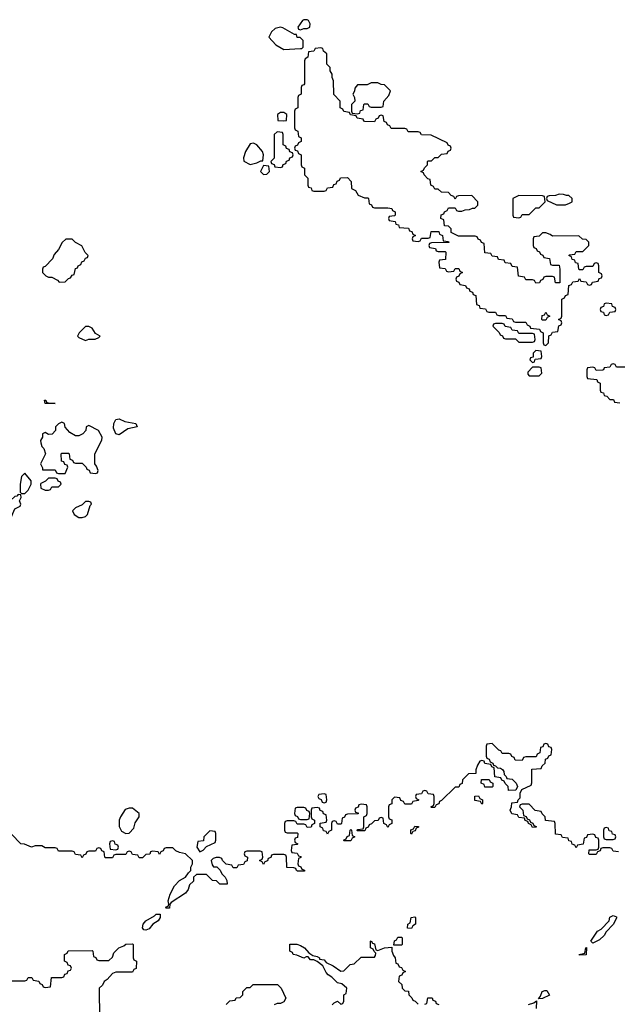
# Model space of a CAD drawing. Header units: inches. Extents: x 2710684 to 2828758, y 857022 to 965663.
# Tile 156 of 256: x 2761059 to 2764615, y 896494 to 902354. Entities that reach past the tile are written whole.
import ezdxf

# ---------------------------------------------------------------- set-up
doc = ezdxf.new("R2010")
doc.units = ezdxf.units.IN
doc.header["$MEASUREMENT"] = 0
doc.layers.add('C7869', color=7, linetype='Continuous')
doc.layers.add('C7960', color=7, linetype='Continuous')

msp = doc.modelspace()

# ---------------------------------------------------------------- linework, layer by layer
at = {"layer": 'C7869', "color": 4}
for points, elevation in [([(2761650, 899883.7), (2761630, 899889.2), (2761616.5, 899923.5), (2761618, 899950), (2761630, 899974.8), (2761650, 899979.1), (2761683.4, 899963.4), (2761750.8, 899950), (2761758, 899930), (2761702, 899918)], 8), ([(2761310, 899958), (2761290, 899948), (2761272, 899930), (2761271.6, 899908.4), (2761252.7, 899887.3), (2761230, 899886), (2761210, 899898), (2761194, 899890), (2761194, 899870), (2761182, 899850), (2761183.6, 899836.4), (2761190, 899814), (2761202, 899802), (2761212, 899770), (2761182, 899710), (2761194, 899686), (2761194, 899674), (2761270, 899674), (2761278, 899658), (2761290, 899654), (2761330, 899654), (2761346, 899690), (2761342, 899702), (2761327.3, 899707.3), (2761322, 899722), (2761307.3, 899727.3), (2761306, 899770), (2761310, 899774), (2761350, 899774), (2761354, 899770), (2761358, 899738), (2761372.7, 899732.7), (2761378, 899718), (2761390, 899714), (2761430, 899714), (2761454, 899690), (2761458, 899678), (2761472.7, 899672.7), (2761478, 899658), (2761510, 899654), (2761522, 899658), (2761526, 899670), (2761516.4, 899696.4), (2761506, 899710), (2761506, 899770), (2761548.4, 899851.6), (2761548.7, 899870), (2761528, 899910), (2761470, 899938), (2761454, 899930), (2761451.6, 899908.4), (2761434, 899890), (2761410, 899878), (2761390, 899878), (2761356.4, 899896.4), (2761328.4, 899928.4), (2761326, 899950)], 12), ([(2761090, 899655.3), (2761070, 899635.3), (2761061.3, 899590), (2761062, 899542), (2761070, 899534), (2761090, 899534), (2761110, 899554), (2761126, 899590), (2761126, 899610)], 12), ([(2761270, 899626), (2761230, 899626), (2761212.7, 899607.3), (2761185.4, 899594.6), (2761182, 899590), (2761185.4, 899565.4), (2761210, 899554), (2761230, 899554), (2761242, 899558), (2761250, 899574), (2761290, 899574), (2761306, 899590), (2761302, 899602), (2761287.3, 899607.3), (2761282, 899622)], 12), ([(2761050, 899528), (2761041, 899519), (2761030, 899517), (2761005.3, 899494.7), (2760890, 899478.8), (2760870.4, 899470), (2760870.5, 899430.5), (2760880.3, 899420.3), (2760890, 899413.4), (2760946.8, 899406.8), (2760970, 899382), (2760990, 899374), (2761002, 899378), (2761030, 899442), (2761062, 899458), (2761066, 899470), (2761058, 899490), (2761068, 899510), (2761066, 899526)], 12), ([(2761470, 899486), (2761450, 899486), (2761430, 899466), (2761390, 899448), (2761372, 899430), (2761382, 899410), (2761410, 899392), (2761430, 899391.3), (2761450, 899398), (2761462, 899410), (2761478, 899462), (2761486, 899470), (2761482, 899482)], 12), ([(2763870, 897786), (2763827.3, 897787.3), (2763822, 897802), (2763806, 897810), (2763807.3, 897832.7), (2763852.7, 897832.7), (2763858, 897818), (2763874, 897810), (2763874, 897790)], 12), ([(2762870, 897746), (2762838, 897742), (2762834, 897730), (2762838, 897718), (2762852.7, 897712.7), (2762858, 897698), (2762870, 897694), (2762882, 897698), (2762886, 897710), (2762882, 897742)], 12), ([(2763810, 897686), (2763802, 897702), (2763767.3, 897707.3), (2763767.3, 897732.7), (2763790, 897734), (2763798, 897718), (2763814, 897710), (2763814, 897690)], 12), ([(2761730, 897662), (2761710, 897662), (2761686, 897654), (2761658, 897610), (2761651.3, 897590), (2761651.6, 897551.6), (2761665.4, 897525.4), (2761690, 897511.3), (2761710, 897512), (2761737.2, 897542.8), (2761745.6, 897574.4), (2761768.7, 897610), (2761768.7, 897630)], 12), ([(2762750, 897666), (2762710, 897666), (2762698, 897662), (2762694, 897630), (2762698, 897618), (2762712.7, 897612.7), (2762718, 897598), (2762730, 897594), (2762770, 897594), (2762782, 897598), (2762786, 897630), (2762782, 897642), (2762767.3, 897647.3), (2762762, 897662)], 12), ([(2762190, 897526), (2762154, 897490), (2762152.7, 897467.3), (2762118, 897462), (2762112, 897430), (2762130, 897402), (2762150, 897412), (2762170, 897434), (2762222, 897458), (2762226, 897470), (2762226, 897510), (2762222, 897522)], 12), ([(2762990, 897466), (2762986, 897470), (2763002, 897478), (2763007.3, 897492.7), (2763022, 897498), (2763026, 897530), (2763030, 897534), (2763034, 897530), (2763038, 897498), (2763054, 897490), (2763038, 897482), (2763030, 897466)], 12), ([(2763390, 897506), (2763386, 897510), (2763387.3, 897532.7), (2763402, 897538), (2763410, 897554), (2763432.7, 897552.7), (2763432.7, 897547.3), (2763418, 897542), (2763412.7, 897527.3), (2763398, 897522)], 12), ([(2764550, 897546), (2764538, 897542), (2764534, 897530), (2764534, 897490), (2764538, 897478), (2764550, 897474), (2764590, 897474), (2764602, 897478), (2764606, 897490), (2764602, 897502), (2764587.3, 897507.3), (2764582, 897522), (2764567.3, 897527.3), (2764562, 897542)], 12), ([(2761610, 897466), (2761598, 897462), (2761594, 897450), (2761598, 897418), (2761630, 897414), (2761642, 897418), (2761646, 897430), (2761642, 897442), (2761627.3, 897447.3), (2761622, 897462)], 12), ([(2761810, 896935.3), (2761798, 896938), (2761789, 896949), (2761794, 896970), (2761809.6, 896990.4), (2761860.4, 897019.6), (2761870, 897030.8), (2761894, 897030), (2761894, 897010), (2761882, 896990), (2761852, 896970), (2761830, 896944)], 12), ([(2763390, 896946), (2763367.3, 896947.3), (2763368, 896970), (2763382, 896978), (2763388.9, 897011.1), (2763410, 897014), (2763414, 897010), (2763414, 896970), (2763398, 896962)], 12), ([(2764470, 896858), (2764458, 896870), (2764498, 896930), (2764519, 896941), (2764566, 896990), (2764570, 897012), (2764590, 897022), (2764610, 897014), (2764610, 897006), (2764591.3, 896968.7), (2764550, 896926), (2764536.9, 896903.1), (2764510, 896878), (2764490, 896868)], 12), ([(2763286, 896846), (2763288.4, 896871.6), (2763302, 896878), (2763310, 896894), (2763330, 896894), (2763334, 896890), (2763334, 896850), (2763330, 896846)], 12), ([(2764390, 896786), (2764388.7, 896790), (2764422, 896798), (2764428, 896830), (2764432, 896832), (2764430, 896788)], 12), ([(2764146, 896526), (2764158, 896542), (2764168.9, 896571.1), (2764183.1, 896576.9), (2764196, 896576), (2764211, 896549), (2764170, 896528.7)], 12)]:
    msp.add_lwpolyline(points, close=True, dxfattribs=dict(at, elevation=elevation))
at = {"layer": 'C7869', "color": 4, "elevation": 12}
for points in [[(2764622, 897402), (2764590, 897406), (2764582, 897422), (2764570, 897426), (2764530, 897426), (2764518, 897422), (2764512.7, 897407.3), (2764498, 897402), (2764490, 897386), (2764450, 897386), (2764446, 897390), (2764447.3, 897412.7), (2764490, 897414), (2764502, 897418), (2764506, 897430), (2764506, 897470), (2764502, 897482), (2764487.3, 897487.3), (2764482, 897502), (2764470, 897506), (2764438, 897502), (2764432.7, 897487.3), (2764418, 897482), (2764412.7, 897447.3), (2764378, 897442), (2764370, 897426), (2764362, 897442), (2764347.3, 897447.3), (2764342, 897462), (2764327.3, 897467.3), (2764322, 897482), (2764290, 897486), (2764282, 897502), (2764247.3, 897507.3), (2764246, 897570), (2764242, 897582), (2764187.3, 897587.3), (2764186, 897610), (2764167.3, 897627.3), (2764162, 897642), (2764127.3, 897647.3), (2764090, 897686), (2764050, 897686), (2764038, 897682), (2764034, 897670), (2764054, 897650), (2764058, 897618), (2764072.7, 897612.7), (2764078, 897598), (2764092.7, 897592.7), (2764098, 897578), (2764112.7, 897572.7), (2764118, 897558), (2764132.7, 897552.7), (2764132.7, 897547.3), (2764110, 897546), (2764102, 897562), (2764086, 897570), (2764082, 897582), (2764067.3, 897587.3), (2764062, 897602), (2764030, 897606), (2764022, 897622), (2763987.3, 897627.3), (2763978, 897650), (2763986, 897670), (2763987.3, 897692.7), (2764022, 897698), (2764026, 897710), (2764038, 897722), (2764038, 897750), (2764047.3, 897772.7), (2764102, 897798), (2764107.3, 897812.7), (2764107.3, 897892.7), (2764162, 897898), (2764167.3, 897912.7), (2764186, 897930), (2764187.3, 897952.7), (2764202, 897958), (2764207.3, 897972.7), (2764222, 897978), (2764226, 898010), (2764222, 898022), (2764207.3, 898027.3), (2764202, 898042), (2764190, 898046), (2764178, 898042), (2764172.7, 898027.3), (2764158, 898022), (2764154, 897990), (2764138, 897982), (2764132.7, 897967.3), (2764070, 897966), (2764058, 897962), (2764050, 897946), (2764007.3, 897947.3), (2764002, 897962), (2763988, 897968), (2763982, 897982), (2763970, 897986), (2763930, 897986), (2763922, 898002), (2763910, 898006), (2763870, 898046), (2763838, 898042), (2763834, 898030), (2763834, 897970), (2763838, 897958), (2763852, 897952), (2763858, 897938), (2763874, 897930), (2763878, 897918), (2763890, 897914), (2763902, 897902), (2763919.6, 897899.6), (2763932, 897892), (2763939.6, 897879.6), (2763942, 897862), (2763954, 897850), (2763958, 897838), (2763990, 897834), (2764014, 897810), (2764022, 897790), (2764012, 897768), (2763967.3, 897767.3), (2763966, 897790), (2763947.3, 897807.3), (2763942, 897822), (2763927.3, 897827.3), (2763922, 897842), (2763887.3, 897847.3), (2763882, 897902), (2763868, 897908), (2763862, 897922), (2763827.3, 897927.3), (2763822, 897942), (2763810, 897946), (2763798, 897942), (2763783.6, 897916.4), (2763774, 897890), (2763772.7, 897867.3), (2763730, 897866), (2763694, 897830), (2763692.7, 897807.3), (2763678, 897802), (2763672.7, 897787.3), (2763650, 897786), (2763570, 897706), (2763558, 897702), (2763552.7, 897687.3), (2763538, 897682), (2763530, 897666), (2763510, 897666), (2763506, 897670), (2763522, 897678), (2763526, 897690), (2763526, 897730), (2763522, 897742), (2763490, 897746), (2763482, 897762), (2763470, 897766), (2763458, 897762), (2763450, 897746), (2763418, 897742), (2763414, 897730), (2763418, 897718), (2763434, 897710), (2763430, 897706), (2763398, 897702), (2763390, 897686), (2763350, 897686), (2763342, 897702), (2763327.3, 897707.3), (2763322, 897722), (2763290, 897726), (2763274, 897710), (2763272.7, 897687.3), (2763258, 897682), (2763254, 897670), (2763254, 897610), (2763258, 897598), (2763272.7, 897592.7), (2763274, 897570), (2763258, 897562), (2763250, 897546), (2763242, 897562), (2763226, 897570), (2763222, 897602), (2763210, 897606), (2763198, 897602), (2763192.7, 897587.3), (2763170, 897586), (2763152.7, 897567.3), (2763138, 897562), (2763132.7, 897547.3), (2763118, 897542), (2763112.7, 897527.3), (2763067.3, 897527.3), (2763070, 897534), (2763102, 897538), (2763106, 897550), (2763106, 897610), (2763122, 897618), (2763126, 897630), (2763126, 897670), (2763122, 897682), (2763090, 897686), (2763078, 897682), (2763072.7, 897667.3), (2763058, 897662), (2763054, 897650), (2763058, 897638), (2763072.7, 897632.7), (2763072.7, 897627.3), (2763010, 897626), (2762998, 897622), (2762992.7, 897607.3), (2762978, 897602), (2762974, 897570), (2762970, 897566), (2762950, 897566), (2762942, 897582), (2762930, 897586), (2762918, 897582), (2762914, 897570), (2762914, 897530), (2762898, 897522), (2762890, 897506), (2762882, 897522), (2762867.3, 897527.3), (2762862, 897542), (2762846, 897550), (2762847.3, 897572.7), (2762882, 897578), (2762886, 897590), (2762882, 897622), (2762867.3, 897627.3), (2762862, 897642), (2762847.3, 897647.3), (2762842, 897662), (2762830, 897666), (2762798, 897662), (2762794, 897650), (2762794, 897610), (2762798, 897598), (2762814, 897590), (2762814, 897570), (2762798, 897562), (2762792.7, 897547.3), (2762770, 897546), (2762762, 897562), (2762750, 897566), (2762710, 897566), (2762702, 897582), (2762690, 897586), (2762650, 897586), (2762638, 897582), (2762634, 897570), (2762634, 897530), (2762638, 897518), (2762650, 897514), (2762710, 897514), (2762714, 897510), (2762712.7, 897487.3), (2762698, 897482), (2762694, 897470), (2762698, 897458), (2762714, 897450), (2762710, 897446), (2762678, 897442), (2762674, 897410), (2762678, 897398), (2762710, 897394), (2762718, 897378), (2762732.7, 897372.7), (2762732.7, 897367.3), (2762718, 897362), (2762714, 897330), (2762718, 897318), (2762732.7, 897312.7), (2762738, 897298), (2762752.7, 897292.7), (2762752.7, 897287.3), (2762712.7, 897287.3), (2762706, 897290), (2762702, 897302), (2762690, 897306), (2762648, 897308), (2762646, 897370), (2762642, 897382), (2762630, 897386), (2762570, 897386), (2762558, 897382), (2762552.7, 897367.3), (2762538, 897362), (2762532.7, 897347.3), (2762518, 897342), (2762510, 897326), (2762502, 897342), (2762486, 897350), (2762502, 897358), (2762506, 897370), (2762502, 897402), (2762490, 897406), (2762410, 897406), (2762398, 897402), (2762394, 897390), (2762398, 897378), (2762414, 897370), (2762412.7, 897347.3), (2762398, 897342), (2762390, 897326), (2762358, 897322), (2762350, 897306), (2762330, 897306), (2762322, 897322), (2762287.3, 897327.3), (2762266, 897350), (2762262, 897362), (2762247.3, 897367.3), (2762227.3, 897367.3), (2762210, 897362), (2762198, 897350), (2762203.6, 897323.6), (2762212.7, 897312.7), (2762231.6, 897311.6), (2762252.7, 897292.7), (2762262, 897270), (2762282, 897250), (2762292, 897230), (2762294, 897210), (2762249, 897209), (2762230, 897228), (2762206, 897230), (2762170, 897266), (2762110, 897266), (2762094, 897250), (2762092.7, 897227.3), (2762070, 897206), (2762062, 897178), (2762044.7, 897155.3), (2761959.6, 897100.4), (2761952, 897090), (2761950, 897066), (2761930, 897066), (2761926, 897070), (2761930, 897074), (2761942, 897078), (2761946, 897090), (2761942, 897110), (2761954, 897150), (2761980.2, 897199.8), (2762009.2, 897230.8), (2762046, 897250), (2762063.1, 897276.9), (2762078, 897290), (2762078, 897310), (2762088, 897330), (2762088, 897350), (2762046, 897390), (2762010, 897398), (2761988, 897408), (2761970, 897426), (2761930, 897426), (2761918, 897422), (2761912.7, 897407.3), (2761898, 897402), (2761890, 897386), (2761882, 897402), (2761850, 897406), (2761838, 897402), (2761832.7, 897387.3), (2761810, 897386), (2761790, 897366), (2761770, 897366), (2761762, 897382), (2761730, 897386), (2761722, 897402), (2761710, 897406), (2761698, 897402), (2761690, 897386), (2761630, 897386), (2761618, 897382), (2761610, 897366), (2761570, 897366), (2761566, 897370), (2761562, 897402), (2761547.3, 897407.3), (2761542, 897422), (2761530, 897426), (2761518, 897422), (2761510, 897406), (2761470, 897406), (2761458, 897402), (2761452.7, 897387.3), (2761438, 897382), (2761430, 897366), (2761422, 897382), (2761390, 897386), (2761382, 897402), (2761370, 897406), (2761290, 897406), (2761282, 897422), (2761270, 897426), (2761210, 897426), (2761190, 897438), (2761150, 897438), (2761128.4, 897428.4), (2761087.3, 897447.3), (2761066, 897450), (2761010, 897506)], [(2760970, 896634), (2761090, 896634), (2761102, 896638), (2761110, 896654), (2761130, 896654), (2761138, 896638), (2761172.7, 896632.7), (2761178, 896618), (2761192.7, 896612.7), (2761198, 896598), (2761210, 896594), (2761242, 896598), (2761247.3, 896652.7), (2761310, 896654), (2761322, 896658), (2761327.3, 896672.7), (2761342, 896678), (2761347.3, 896692.7), (2761362, 896698), (2761366, 896710), (2761362, 896722), (2761347.3, 896727.3), (2761342, 896742), (2761326, 896750), (2761326, 896790), (2761342, 896798), (2761347.3, 896812.7), (2761490, 896814), (2761494, 896810), (2761498, 896778), (2761512.7, 896772.7), (2761518, 896758), (2761530, 896754), (2761590, 896754), (2761610, 896774), (2761619, 896801), (2761649, 896831), (2761678, 896842), (2761690, 896852), (2761730, 896854), (2761734, 896850), (2761734, 896770), (2761738, 896758), (2761754, 896750), (2761752.7, 896707.3), (2761738, 896702), (2761730, 896686), (2761630, 896686), (2761610, 896678), (2761578.8, 896641.2), (2761562, 896630), (2761551.3, 896608.7), (2761532, 896590), (2761534, 896410)], [(2762918, 896490), (2762930, 896502), (2762950, 896512), (2762970, 896494), (2762982, 896498), (2762987.3, 896512.7), (2762988, 896550), (2763002, 896558), (2763006, 896590), (2762976.4, 896616.4), (2762950, 896622), (2762916, 896656), (2762895.3, 896670), (2762883.2, 896683.2), (2762862, 896722), (2762828.9, 896748.9), (2762810, 896758), (2762790, 896758), (2762776.4, 896776.4), (2762763.6, 896776.4), (2762750, 896768), (2762707.3, 896787.3), (2762686, 896790), (2762682, 896802), (2762666, 896810), (2762667.3, 896852.7), (2762707.3, 896852.7), (2762730, 896844.7), (2762754, 896830), (2762779.6, 896799.6), (2762803.6, 896783.6), (2762830, 896778), (2762842, 896770), (2762843.6, 896763.6), (2762870, 896758), (2762882.8, 896742.8), (2762923.5, 896723.5), (2762970, 896692), (2762987.3, 896692.7), (2763026, 896730), (2763050, 896734), (2763090, 896774), (2763170, 896774), (2763176.4, 896783.6), (2763178, 896798), (2763167.3, 896807.3), (2763162, 896822), (2763146, 896830), (2763146, 896870), (2763150, 896872), (2763158, 896858), (2763170, 896854), (2763178, 896818), (2763190, 896814), (2763228.9, 896831.1), (2763274, 896834), (2763274, 896810), (2763283.6, 896783.6), (2763294, 896770), (2763298, 896738), (2763310, 896734), (2763318, 896718), (2763330, 896714), (2763338, 896698), (2763354, 896690), (2763338, 896682), (2763332.7, 896667.3), (2763318, 896662), (2763314, 896630), (2763332.7, 896612.7), (2763334, 896590), (2763350, 896574), (2763372.7, 896572.7), (2763374, 896550), (2763392.7, 896532.7), (2763398, 896518), (2763412.7, 896512.7), (2763430, 896494)], [(2762287.3, 896492.7), (2762310, 896514), (2762342, 896518), (2762347.3, 896532.7), (2762370, 896534), (2762386, 896550), (2762386, 896570), (2762410, 896594), (2762430, 896594), (2762448.4, 896611.6), (2762592, 896612), (2762614, 896590), (2762642, 896530), (2762631.6, 896508.4), (2762610, 896498), (2762590, 896498), (2762574, 896490)], [(2763470, 896494), (2763482, 896498), (2763487.3, 896532.7), (2763512.7, 896532.7), (2763518, 896518), (2763532.7, 896512.7), (2763538, 896498), (2763552.7, 896492.7)], [(2764087.3, 896492.7), (2764118, 896502), (2764134, 896514), (2764131.6, 896468.4)]]:
    msp.add_lwpolyline(points, dxfattribs=at)
at = {"layer": 'C7960', "color": 4}
for points, elevation in [([(2762750, 902354), (2762742, 902350), (2762714, 902310), (2762718, 902298), (2762730, 902294), (2762750, 902302), (2762770, 902302), (2762786, 902310), (2762788, 902330), (2762778, 902350), (2762770, 902353.2)], 12), ([(2762610, 902309.2), (2762578.8, 902301.2), (2762558, 902282), (2762542, 902250), (2762583.4, 902203.4), (2762630, 902176), (2762730, 902182), (2762738, 902182), (2762746, 902190), (2762746, 902230), (2762727.3, 902247.3), (2762710, 902248), (2762706, 902266), (2762694, 902266), (2762625.6, 902305.6)], 12), ([(2762850, 902186), (2762818, 902182), (2762810, 902166), (2762778, 902162), (2762774, 902130), (2762758, 902122), (2762754, 902110), (2762752.7, 901972.7), (2762750, 901966), (2762738, 901962), (2762734, 901950), (2762734, 901910), (2762718, 901902), (2762714, 901890), (2762714, 901830), (2762698, 901822), (2762694, 901810), (2762694, 901710), (2762698, 901698), (2762714, 901690), (2762718, 901658), (2762734, 901650), (2762734, 901630), (2762718, 901622), (2762712.7, 901607.3), (2762698, 901602), (2762694, 901590), (2762698, 901578), (2762712.7, 901572.7), (2762718, 901558), (2762734, 901550), (2762734, 901490), (2762738, 901478), (2762754, 901470), (2762754, 901430), (2762774, 901410), (2762774, 901370), (2762778, 901358), (2762792.7, 901352.7), (2762798, 901338), (2762810, 901334), (2762870, 901334), (2762882, 901338), (2762890, 901354), (2762922, 901358), (2762927.3, 901372.7), (2762942, 901378), (2762947.3, 901392.7), (2762962, 901398), (2762967.3, 901412.7), (2763010, 901414), (2763032, 901390), (2763034, 901350), (2763058, 901338), (2763074, 901310), (2763110, 901294), (2763130, 901294), (2763134, 901290), (2763138, 901258), (2763152.7, 901252.7), (2763158, 901238), (2763170, 901234), (2763250, 901234), (2763274, 901230), (2763278, 901218), (2763294, 901210), (2763294, 901190), (2763290, 901186), (2763258, 901182), (2763254, 901170), (2763258, 901158), (2763292.7, 901152.7), (2763298, 901138), (2763312.7, 901132.7), (2763318, 901118), (2763372.7, 901112.7), (2763378, 901098), (2763392.7, 901092.7), (2763398, 901078), (2763414, 901070), (2763398, 901062), (2763394, 901050), (2763398, 901038), (2763430, 901034), (2763442, 901038), (2763450, 901054), (2763490, 901054), (2763502, 901058), (2763507.3, 901092.7), (2763552.7, 901092.7), (2763558, 901078), (2763574, 901070), (2763578, 901038), (2763610, 901034), (2763612.7, 901027.3), (2763510, 901026), (2763498, 901022), (2763494, 901010), (2763498, 900998), (2763532.7, 900992.7), (2763538, 900978), (2763550, 900974), (2763590, 900974), (2763594, 900970), (2763592.7, 900927.3), (2763558, 900922), (2763554, 900910), (2763558, 900878), (2763590, 900874), (2763598, 900858), (2763610, 900854), (2763642, 900858), (2763650, 900874), (2763672.7, 900872.7), (2763678, 900858), (2763694, 900850), (2763678, 900842), (2763672.7, 900827.3), (2763658, 900822), (2763654, 900810), (2763658, 900798), (2763672.7, 900792.7), (2763678, 900778), (2763712.7, 900772.7), (2763718, 900758), (2763732.7, 900752.7), (2763738, 900738), (2763752.7, 900732.7), (2763758, 900718), (2763772.7, 900712.7), (2763778, 900658), (2763792.7, 900652.7), (2763798, 900638), (2763830, 900634), (2763838, 900618), (2763850, 900614), (2763890, 900614), (2763898, 900598), (2763910, 900594), (2763950, 900594), (2763958, 900578), (2763990, 900574), (2763998, 900558), (2764010, 900554), (2764070, 900554), (2764078, 900538), (2764094, 900530), (2764098, 900518), (2764152.7, 900512.7), (2764158, 900498), (2764174, 900490), (2764174, 900430), (2764178, 900418), (2764190, 900414), (2764206, 900430), (2764207.3, 900472.7), (2764222, 900478), (2764230, 900494), (2764262, 900498), (2764267.3, 900532.7), (2764282, 900538), (2764286, 900550), (2764282, 900562), (2764266, 900570), (2764282, 900578), (2764286, 900590), (2764286, 900690), (2764302, 900698), (2764307.3, 900712.7), (2764322, 900718), (2764327.3, 900772.7), (2764342, 900778), (2764350, 900794), (2764382, 900798), (2764390, 900814), (2764398, 900798), (2764430, 900794), (2764438, 900778), (2764450, 900774), (2764462, 900778), (2764467.3, 900792.7), (2764502, 900798), (2764507.3, 900812.7), (2764522, 900818), (2764526, 900830), (2764522, 900842), (2764506, 900850), (2764506, 900890), (2764502, 900902), (2764490, 900906), (2764478, 900902), (2764470, 900886), (2764430, 900886), (2764418, 900882), (2764410, 900866), (2764390, 900866), (2764386, 900870), (2764382, 900902), (2764367.3, 900907.3), (2764362, 900922), (2764347.3, 900927.3), (2764342, 900942), (2764326, 900950), (2764330, 900954), (2764362, 900958), (2764370, 900974), (2764410, 900974), (2764446, 901010), (2764446, 901030), (2764430, 901046), (2764408.4, 901048.4), (2764387.3, 901067.3), (2764230, 901066), (2764216.4, 901076.4), (2764190, 901086), (2764170, 901086), (2764150, 901066), (2764118, 901062), (2764114, 901050), (2764114, 901010), (2764118, 900998), (2764132.7, 900992.7), (2764138, 900978), (2764152, 900972), (2764158, 900958), (2764172.7, 900952.7), (2764178, 900938), (2764212, 900932), (2764218, 900898), (2764230, 900894), (2764270, 900894), (2764274, 900870), (2764272.7, 900787.3), (2764247.3, 900787.3), (2764242, 900822), (2764230, 900826), (2764190, 900826), (2764178, 900822), (2764172.7, 900807.3), (2764158, 900802), (2764152.7, 900787.3), (2764130, 900786), (2764122, 900802), (2764110, 900806), (2764070, 900806), (2764062, 900822), (2764027.3, 900827.3), (2764022, 900882), (2763990, 900886), (2763982, 900902), (2763947.3, 900907.3), (2763942, 900922), (2763907.3, 900927.3), (2763902, 900942), (2763870, 900946), (2763862, 900962), (2763827.3, 900967.3), (2763822, 901022), (2763807.3, 901027.3), (2763802, 901042), (2763787.3, 901047.3), (2763782, 901062), (2763770, 901066), (2763670, 901066), (2763627.3, 901087.3), (2763626, 901110), (2763610, 901126), (2763587.3, 901127.3), (2763582, 901162), (2763566, 901170), (2763567.3, 901192.7), (2763582, 901198), (2763586, 901210), (2763602, 901218), (2763610, 901234), (2763650, 901234), (2763658, 901218), (2763670, 901214), (2763690, 901214), (2763710, 901222), (2763736.4, 901223.6), (2763752.7, 901232.7), (2763767.3, 901232.7), (2763786, 901250), (2763786, 901270), (2763750, 901308), (2763670, 901306), (2763658, 901302), (2763650, 901286), (2763642, 901302), (2763627.3, 901307.3), (2763610, 901326), (2763568.4, 901328.4), (2763550, 901346), (2763530, 901346), (2763522, 901362), (2763506, 901370), (2763502, 901402), (2763487.3, 901407.3), (2763466, 901430), (2763462, 901442), (2763446, 901450), (2763462, 901458), (2763467.3, 901472.7), (2763486, 901490), (2763486, 901510), (2763490, 901514), (2763510, 901514), (2763530, 901534), (2763550, 901534), (2763570, 901554), (2763602, 901558), (2763608, 901572), (2763622, 901578), (2763626, 901590), (2763622, 901602), (2763608, 901608), (2763602, 901622), (2763507.3, 901667.3), (2763450, 901668), (2763442, 901682), (2763430, 901686), (2763370, 901686), (2763362, 901702), (2763350, 901706), (2763270, 901706), (2763262, 901722), (2763247.3, 901727.3), (2763242, 901742), (2763227.3, 901747.3), (2763222, 901782), (2763210, 901786), (2763198, 901782), (2763192.7, 901767.3), (2763178, 901762), (2763170, 901746), (2763112.7, 901747.3), (2763106, 901750), (2763102, 901762), (2763067.3, 901767.3), (2763062, 901782), (2763027.3, 901787.3), (2763022, 901802), (2762987.3, 901807.3), (2762982, 901822), (2762966, 901830), (2762966, 901870), (2762928.4, 901908.4), (2762926, 901990), (2762918, 902010), (2762918, 902030), (2762906, 902050), (2762906, 902070), (2762886, 902090), (2762886, 902150), (2762867.3, 902167.3), (2762862, 902182)], 12), ([(2763190, 901978), (2763150, 901978), (2763127.3, 901967.3), (2763070, 901966), (2763052.7, 901947.3), (2763051.6, 901928.4), (2763042, 901910), (2763051.6, 901891.6), (2763054, 901870), (2763034, 901850), (2763034, 901810), (2763038, 901798), (2763070, 901794), (2763082, 901798), (2763087.3, 901812.7), (2763102, 901818), (2763106, 901850), (2763110, 901854), (2763130, 901854), (2763138, 901838), (2763150, 901834), (2763210, 901834), (2763222, 901838), (2763226, 901870), (2763256.4, 901903.6), (2763266, 901930), (2763230, 901966), (2763210, 901968)], 12), ([(2762630, 901802), (2762610, 901802), (2762592, 901790), (2762594, 901754), (2762630, 901752), (2762646, 901754), (2762648, 901790)], 12), ([(2762590, 901686), (2762574, 901670), (2762574, 901530), (2762554, 901510), (2762558, 901498), (2762572.7, 901492.7), (2762578, 901478), (2762610, 901474), (2762622, 901478), (2762627.3, 901492.7), (2762642, 901498), (2762647.3, 901512.7), (2762662, 901518), (2762667.3, 901532.7), (2762682, 901538), (2762686, 901550), (2762682, 901562), (2762667.3, 901567.3), (2762662, 901582), (2762647.3, 901587.3), (2762642, 901602), (2762626, 901610), (2762626, 901670), (2762622, 901682)], 12), ([(2762450, 901619), (2762430, 901615.3), (2762402.8, 901570), (2762391.6, 901531.6), (2762392, 901512), (2762430, 901492), (2762470, 901502), (2762494, 901514), (2762506, 901514), (2762508.7, 901550), (2762504, 901570), (2762470, 901609)], 12), ([(2762510, 901486), (2762492, 901450), (2762510, 901432), (2762530, 901434), (2762546, 901450), (2762542, 901482)], 12), ([(2764030, 901308), (2763994, 901290), (2763994, 901190), (2763998, 901178), (2764030, 901174), (2764042, 901178), (2764050, 901194), (2764090, 901194), (2764130, 901234), (2764150, 901234), (2764186, 901270), (2764182, 901302), (2764170, 901306)], 12), ([(2764270, 901315.3), (2764247.3, 901307.3), (2764210, 901306), (2764198, 901302), (2764194, 901290), (2764198, 901278), (2764252.7, 901252.7), (2764307.3, 901252.7), (2764330, 901262), (2764346, 901270), (2764346, 901290), (2764327.3, 901307.3), (2764312.7, 901307.3), (2764294.6, 901314.6)], 12), ([(2761370, 901048), (2761332.7, 901047.3), (2761311.6, 901028.4), (2761290, 900986), (2761263.6, 900956.4), (2761254, 900930), (2761210, 900886), (2761198, 900882), (2761194, 900870), (2761194, 900850), (2761214, 900830), (2761230, 900822), (2761250, 900822), (2761283.6, 900803.6), (2761292.7, 900792.7), (2761330, 900794), (2761350, 900814), (2761362, 900818), (2761370, 900834), (2761382, 900838), (2761390, 900874), (2761402, 900878), (2761406, 900890), (2761422, 900898), (2761428, 900912), (2761442, 900918), (2761450, 900934), (2761462, 900938), (2761466, 900950), (2761448.4, 900968.4), (2761428.4, 901008.4), (2761390, 901028)], 12), ([(2764550, 900666), (2764538, 900662), (2764532.7, 900647.3), (2764518, 900642), (2764514, 900630), (2764518, 900618), (2764532.7, 900612.7), (2764538, 900598), (2764550, 900594), (2764562, 900598), (2764570, 900614), (2764602, 900618), (2764606, 900630), (2764602, 900642), (2764587.3, 900647.3), (2764582, 900662)], 12), ([(2764170, 900566), (2764166, 900570), (2764167.3, 900592.7), (2764182, 900598), (2764190, 900614), (2764198, 900598), (2764214, 900590), (2764198, 900582), (2764190, 900566)], 12), ([(2761470, 900528), (2761450, 900528), (2761412, 900490), (2761402, 900470), (2761410, 900462), (2761450, 900444.7), (2761470, 900452), (2761507.3, 900452.7), (2761530, 900462), (2761538, 900470), (2761510, 900486), (2761490, 900518)], 12), ([(2763930, 900546), (2763890, 900546), (2763878, 900542), (2763874, 900530), (2763912.7, 900492.7), (2763918, 900478), (2763932.7, 900472.7), (2763938, 900458), (2763950, 900454), (2764010, 900454), (2764030, 900434), (2764110, 900434), (2764122, 900438), (2764126, 900450), (2764122, 900482), (2764110, 900486), (2764030, 900486), (2764022, 900502), (2763990, 900506), (2763982, 900522), (2763947.3, 900527.3), (2763942, 900542)], 12), ([(2764130, 900386), (2764114, 900370), (2764114, 900346), (2764098, 900342), (2764094, 900330), (2764110, 900314), (2764122, 900318), (2764126, 900334), (2764162, 900338), (2764166, 900350), (2764162, 900382)], 12), ([(2764150, 900286), (2764110, 900286), (2764083.6, 900256.4), (2764083.6, 900243.6), (2764090, 900234), (2764150, 900234), (2764166, 900250), (2764162, 900282)], 12), ([(2761270, 900069.2), (2761210, 900069.3), (2761206, 900090), (2761214, 900090), (2761218, 900078), (2761232.7, 900072.7)], 8)]:
    msp.add_lwpolyline(points, close=True, dxfattribs=dict(at, elevation=elevation))
at = {"layer": 'C7960', "color": 4, "elevation": 12}
msp.add_lwpolyline([(2764710, 900286), (2764610, 900286), (2764602, 900302), (2764590, 900306), (2764578, 900302), (2764570, 900286), (2764538, 900282), (2764534, 900270), (2764527.3, 900267.3), (2764490, 900266), (2764482, 900282), (2764470, 900286), (2764438, 900282), (2764434, 900270), (2764434, 900230), (2764438, 900218), (2764492.7, 900212.7), (2764498, 900198), (2764514, 900190), (2764514, 900150), (2764518, 900138), (2764532.7, 900132.7), (2764538, 900118), (2764552.7, 900112.7), (2764570, 900094), (2764592.7, 900092.7), (2764598, 900078), (2764630, 900074)], dxfattribs=at)

doc.saveas('drawing.dxf')
